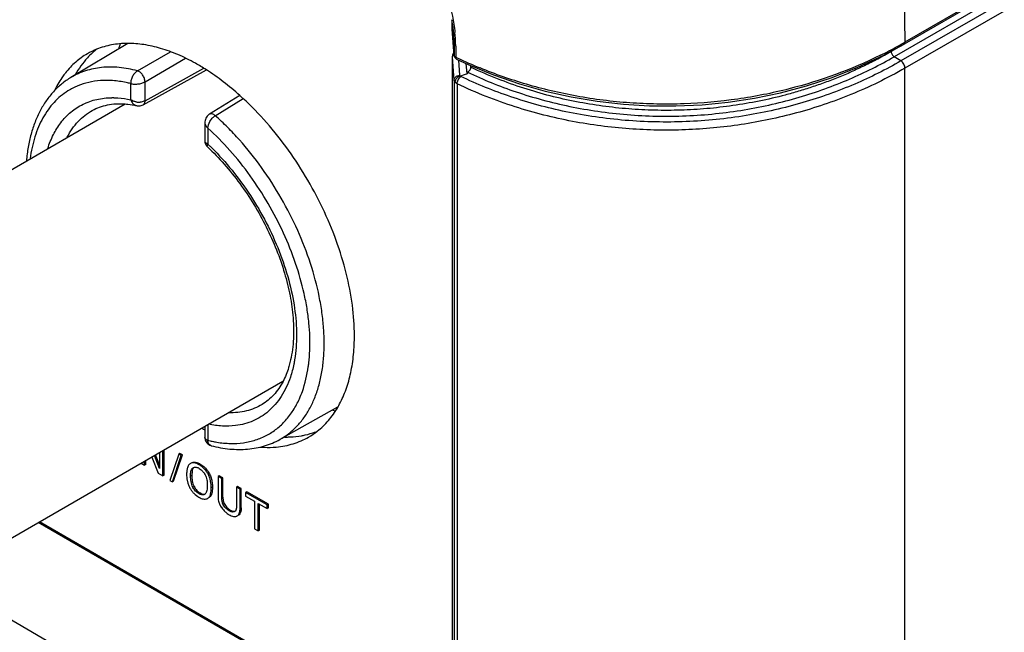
# Model space of a CAD drawing. Header units: inches. Extents: x 0 to 34, y 0 to 22.
# Tile 119 of 124: x 26.553 to 27.428, y 14.259 to 14.803. Entities that reach past the tile are written whole.
import ezdxf

# ---------------------------------------------------------------- set-up
doc = ezdxf.new("R2010")
doc.units = ezdxf.units.IN
doc.header["$LTSCALE"] = 1.87
doc.header["$MEASUREMENT"] = 0
doc.layers.get('0').update_dxf_attribs({"linetype": 'CONTINUOUS'})
doc.layers.add('02___PRT_ALL_AXES', color=7, linetype='CONTINUOUS')

msp = doc.modelspace()

# ---------------------------------------------------------------- linework, layer by layer
at = {"color": 7, "linetype": 'CONTINUOUS'}
for p, q in [((30.89288, 16.83514), (27.33967, 14.78356)), ((30.89211, 16.83337), (27.33889, 14.78179)), ((30.88329, 16.82215), (27.33008, 14.77057)), ((30.88935, 16.81841), (27.33613, 14.76683)), ((30.89293, 16.81206), (27.33972, 14.76048)), ((27.3371, 14.95502), (27.33967, 14.78356)), ((26.93762, 14.79529), (26.93762, 14.80115)), ((26.93933, 14.78136), (26.93811, 14.79785)), ((26.93763, 14.79511), (26.93762, 14.79538)), ((26.93934, 14.77175), (26.93762, 14.79529)), ((26.93935, 14.77157), (26.93763, 14.79511)), ((26.64939, 14.78238), (26.59897, 14.75218)), ((26.93933, 14.78136), (26.93933, 14.77976)), ((26.93933, 14.77976), (26.93934, 14.77335)), ((26.94067, 14.77986), (26.94069, 14.77023)), ((27.3202, 14.77167), (27.33889, 14.78179)), ((27.33894, 14.7817), (27.32752, 14.77511)), ((26.65807, 14.75809), (26.68725, 14.77505)), ((26.93775, 14.77046), (26.9381, 14.772)), ((26.93775, 14.77076), (26.93775, 14.77064)), ((26.93775, 14.77046), (26.93775, 14.77064)), ((26.93775, 13.50536), (26.93775, 14.77064)), ((26.93928, 14.74966), (26.93775, 14.77046)), ((26.93775, 13.50517), (26.93775, 14.77046)), ((26.9381, 14.772), (26.93843, 14.77258)), ((26.93843, 14.77258), (26.93921, 14.77346)), ((26.93876, 14.774), (26.93875, 14.77399)), ((26.93934, 14.77335), (26.93934, 14.77175)), ((26.93935, 14.77157), (26.93934, 14.77175)), ((27.32752, 14.77564), (27.32752, 14.77511)), ((27.33613, 14.76683), (27.33008, 14.77057)), ((26.66477, 14.74832), (26.70081, 14.76929)), ((26.94146, 14.76846), (26.95184, 14.76363)), ((26.94434, 14.75407), (26.94335, 14.76758)), ((26.95084, 14.75548), (26.95007, 14.76446)), ((26.95424, 14.76112), (26.95411, 14.7627)), ((26.95424, 14.76265), (26.95424, 14.76112)), ((26.66316, 14.72798), (26.71921, 14.75889)), ((26.66477, 14.73145), (26.71705, 14.76028)), ((26.94461, 14.75352), (26.94434, 14.75407)), ((26.94522, 14.75305), (26.94461, 14.75352)), ((27.33972, 13.49519), (27.33972, 14.76048)), ((26.65213, 14.7324), (26.65213, 14.74675)), ((26.66477, 14.73145), (26.66477, 14.74832)), ((26.93928, 14.74966), (26.93928, 13.48437)), ((26.94199, 14.74651), (26.94199, 13.48122)), ((26.74898, 14.73608), (26.72194, 14.71952)), ((26.36196, 14.56407), (26.64698, 14.72864)), ((26.65277, 14.73198), (26.65213, 14.7324)), ((26.6572, 14.72715), (26.6572, 14.72715)), ((26.72719, 14.71819), (26.75196, 14.73339)), ((26.71794, 14.71205), (26.71794, 14.69592)), ((26.72057, 14.70723), (26.72111, 14.71003)), ((26.72111, 14.71003), (26.72245, 14.71308)), ((26.72245, 14.71308), (26.72449, 14.71593)), ((26.72057, 14.70724), (26.72057, 14.69288)), ((26.72057, 14.69288), (26.71953, 14.69344)), ((26.71971, 14.69106), (26.72031, 14.69043)), ((26.5037, 14.31859), (26.78727, 14.48231)), ((26.83585, 14.45924), (26.78457, 14.43072)), ((26.71794, 14.44228), (26.71794, 14.43242)), ((26.72057, 14.44381), (26.72057, 14.42989)), ((26.6807, 14.39837), (26.6807, 14.42079)), ((26.68176, 14.39898), (26.68176, 14.4214)), ((26.72357, 14.42513), (26.72215, 14.4259)), ((26.72358, 14.42513), (26.72357, 14.42513)), ((26.66535, 14.40846), (26.66535, 14.41192)), ((26.67078, 14.41505), (26.67646, 14.40082)), ((26.67765, 14.40491), (26.67309, 14.41639)), ((26.67765, 14.4082), (26.67415, 14.41701)), ((26.67765, 14.41902), (26.67765, 14.40491)), ((26.69469, 14.41759), (26.68692, 14.39417)), ((26.68911, 14.3929), (26.69684, 14.41635)), ((26.69017, 14.39352), (26.6979, 14.41696)), ((26.69575, 14.4182), (26.69469, 14.41759)), ((26.69684, 14.41635), (26.69469, 14.41759)), ((26.6979, 14.41696), (26.69575, 14.4182)), ((26.6979, 14.41696), (26.69684, 14.41635)), ((26.66127, 14.40959), (26.66429, 14.40785)), ((26.66429, 14.40785), (26.66429, 14.41131)), ((26.66535, 14.40846), (26.66429, 14.40785)), ((26.70315, 14.40724), (26.70273, 14.40633)), ((26.70505, 14.40928), (26.70479, 14.40912)), ((26.71384, 14.40883), (26.71278, 14.40821)), ((26.71384, 14.40883), (26.71602, 14.40733)), ((26.67646, 14.40082), (26.6807, 14.39837)), ((26.68176, 14.39898), (26.6807, 14.39837)), ((26.70171, 14.39987), (26.70196, 14.39571)), ((26.70196, 14.39571), (26.70278, 14.39177)), ((26.70625, 14.3987), (26.70519, 14.39809)), ((26.7065, 14.40256), (26.70625, 14.3987)), ((26.73068, 14.39838), (26.72961, 14.39777)), ((26.73293, 14.39585), (26.72961, 14.39777)), ((26.72961, 14.39777), (26.72961, 14.38092)), ((26.73399, 14.39647), (26.73068, 14.39838)), ((26.73399, 14.39647), (26.73293, 14.39585)), ((26.73293, 14.37874), (26.73293, 14.39585)), ((26.73399, 14.37935), (26.73399, 14.39647)), ((26.68692, 14.39417), (26.68911, 14.3929)), ((26.69017, 14.39352), (26.68911, 14.3929)), ((26.70837, 14.38875), (26.70731, 14.38814)), ((26.72465, 14.38831), (26.72359, 14.38769)), ((26.74699, 14.38896), (26.74593, 14.38835)), ((26.74914, 14.38649), (26.74593, 14.38835)), ((26.74593, 14.38835), (26.74593, 14.37139)), ((26.7502, 14.3871), (26.74699, 14.38896)), ((26.7502, 14.3871), (26.74914, 14.38649)), ((26.74914, 14.36946), (26.74914, 14.38649)), ((26.7502, 14.37007), (26.7502, 14.3871)), ((26.70919, 14.38183), (26.71159, 14.37993)), ((26.71159, 14.37993), (26.71252, 14.37935)), ((26.71368, 14.38316), (26.71262, 14.38255)), ((26.71368, 14.38316), (26.71518, 14.38246)), ((26.71792, 14.38201), (26.71764, 14.38181)), ((26.71827, 14.38235), (26.71792, 14.38201)), ((26.73399, 14.37935), (26.73293, 14.37874)), ((26.73399, 14.37935), (26.73429, 14.37613)), ((26.75507, 14.38429), (26.75401, 14.38368)), ((26.77334, 14.37252), (26.75401, 14.38368)), ((26.75401, 14.38368), (26.75401, 14.38042)), ((26.75401, 14.38042), (26.76203, 14.37579)), ((26.7744, 14.37313), (26.75507, 14.38429)), ((26.73101, 14.37315), (26.73237, 14.37068)), ((26.73506, 14.37376), (26.734, 14.37315)), ((26.73429, 14.37613), (26.73482, 14.37433)), ((26.74592, 14.37052), (26.74587, 14.36971)), ((26.74593, 14.37139), (26.74592, 14.37052)), ((26.7502, 14.37007), (26.74914, 14.36946)), ((26.76203, 14.37579), (26.76203, 14.35141)), ((26.76532, 14.3739), (26.77334, 14.36926)), ((26.76532, 14.34951), (26.76532, 14.3739)), ((26.76638, 14.35012), (26.76638, 14.37328)), ((26.7744, 14.37313), (26.77334, 14.37252)), ((26.77334, 14.36926), (26.77334, 14.37252)), ((26.7744, 14.36988), (26.77334, 14.36926)), ((26.7744, 14.36988), (26.7744, 14.37313)), ((26.74052, 14.36789), (26.73946, 14.36727)), ((26.74052, 14.36789), (26.74262, 14.36702)), ((26.74446, 14.36661), (26.74388, 14.36636)), ((26.74659, 14.36281), (26.74722, 14.36317)), ((26.7466, 14.3628), (26.74719, 14.36324)), ((26.74762, 14.36348), (26.74719, 14.36324)), ((26.74825, 14.36385), (26.74766, 14.36341)), ((26.74899, 14.3647), (26.74825, 14.36385)), ((26.87402, 14.18122), (26.56991, 14.35682)), ((26.87508, 14.18184), (26.57097, 14.35743)), ((26.76203, 14.35141), (26.76532, 14.34951)), ((26.76638, 14.35012), (26.76532, 14.34951)), ((26.47436, 14.31163), (26.87402, 14.08087))]:
    msp.add_line(p, q, dxfattribs=at)
for points in [[(26.93805, 14.77252), (26.93794, 14.77217), (26.93786, 14.77182), (26.9378, 14.77146), (26.93776, 14.77111), (26.93775, 14.77076)], [(26.93875, 14.77399), (26.93867, 14.77387), (26.93849, 14.77354), (26.93832, 14.77321), (26.93817, 14.77286), (26.93805, 14.77252)], [(27.04317, 14.7349), (27.06639, 14.73102), (27.08969, 14.72841), (27.11288, 14.72705), (27.13625, 14.7269), (27.15962, 14.72795), (27.1828, 14.73023), (27.20609, 14.73379), (27.22929, 14.73863), (27.25221, 14.74475), (27.27511, 14.75226), (27.29789, 14.76125), (27.3202, 14.77167)], [(26.95184, 14.76363), (26.97433, 14.75438), (26.99724, 14.74649), (27.02021, 14.74002), (27.04317, 14.7349)], [(26.6572, 14.72715), (26.6578, 14.72704), (26.65872, 14.72695), (26.65964, 14.72696), (26.66054, 14.72707), (26.66141, 14.72726), (26.66225, 14.72755), (26.66306, 14.72793), (26.66316, 14.72798)], [(26.72191, 14.7195), (26.72141, 14.71916), (26.72061, 14.7185), (26.71989, 14.71773), (26.71927, 14.71687), (26.71876, 14.71592), (26.71837, 14.71492), (26.71811, 14.71389), (26.71796, 14.71277), (26.71794, 14.71204)], [(26.71794, 14.69592), (26.71802, 14.6948), (26.71824, 14.69378), (26.71861, 14.69281), (26.7191, 14.6919), (26.71971, 14.69106)], [(26.71794, 14.43242), (26.71799, 14.43152), (26.7182, 14.43046), (26.71855, 14.42943), (26.71906, 14.42847), (26.71969, 14.42759)], [(26.71969, 14.42759), (26.72045, 14.42681), (26.72131, 14.42614), (26.72225, 14.42561), (26.72327, 14.42522), (26.72358, 14.42513)]]:
    msp.add_lwpolyline(points, dxfattribs=at)
for centre, radius, start, end in [((26.79567, 14.77818), 0.1438, 9.19324, 10.13007), ((26.8017, 14.77912), 0.13769, 5.02414, 9.20722), ((26.81013, 14.77997), 0.12922, 4.30874, 4.97629), ((26.81512, 14.78033), 0.12422, 1.30471, 4.3174), ((26.81183, 14.77862), 0.12885, 1.36797, 6.04111), ((26.82265, 14.78056), 0.11669, 0.39582, 1.27482), ((26.82356, 14.77905), 0.11712, 0.39951, 1.29388), ((27.14663, 15.1179), 0.38606, 296.3358, 298.84506), ((27.14657, 15.118), 0.38618, 298.84516, 300.00186), ((27.11033, 15.12147), 0.39006, 244.22006, 244.43538), ((27.11389, 15.12917), 0.39854, 244.45074, 247.64756), ((26.19205, 17.14536), 2.50744, 287.4653, 287.61461), ((26.63581, 14.6637), 0.07047, 89.03071, 90.3707), ((26.66307, 14.736), 0.01152, 198.19275, 201.64745), ((26.65946, 14.74401), 0.0138, 259.2002, 273.74268), ((26.73184, 14.71033), 0.00913, 120.64686, 122.68104), ((26.72023, 14.69592), 0.0023, 180.01284, 188.55985), ((26.5699, 14.53335), 0.21944, 46.24517, 46.638), ((26.56744, 14.53077), 0.22301, 45.40949, 46.24471), ((26.74535, 14.5296), 0.10274, 256.0467, 258.24734), ((26.74424, 14.52434), 0.09736, 258.25586, 260.71059), ((26.70895, 14.39845), 0.00759, 65.84059, 71.95725), ((26.70868, 14.39782), 0.00827, 59.94477, 65.8921), ((26.72501, 14.3994), 0.02362, 214.20947, 217.4416), ((26.72586, 14.40005), 0.02469, 217.43509, 220.74112), ((26.72595, 14.40012), 0.0248, 220.72582, 227.49443), ((26.71935, 14.39118), 0.01366, 239.98424, 245.33926), ((26.74387, 14.37907), 0.01415, 193.46465, 200.84066), ((26.74758, 14.38049), 0.01812, 200.87249, 203.89232), ((26.75037, 14.38249), 0.02152, 213.26665, 218.81755), ((26.7517, 14.38354), 0.02322, 218.77729, 224.20154), ((26.74448, 14.37806), 0.01036, 201.10511, 204.5141), ((26.74875, 14.37997), 0.01859, 236.56396, 240.01544), ((26.74335, 14.36854), 0.00224, 299.94668, 310.77109)]:
    msp.add_arc(centre, radius, start, end, dxfattribs=at)
for start_param, end_param in [(0.443211, 0.477209), (-3.630332, -3.61135)]:
    msp.add_ellipse((26.78422, 14.64509), major_axis=(-0.10796, 0.18073), ratio=0.567168, start_param=start_param, end_param=end_param, dxfattribs=at)
for points, knots in [([(26.93659, 14.81143), (26.93698, 14.80981), (26.93843, 14.80345), (26.93946, 14.797), (26.93997, 14.79218)], [0, 0, 0, 0, 0.255772, 1, 1, 1, 1]), ([(26.94067, 14.77985), (26.94032, 14.78001), (26.93971, 14.78039), (26.93936, 14.78106), (26.93933, 14.78136)], [0, 0, 0, 0, 0.560313, 1, 1, 1, 1]), ([(27.33889, 14.78179), (27.33915, 14.78194), (27.33959, 14.78251), (27.33968, 14.78319), (27.33967, 14.78356)], [0, 0, 0, 0, 0.448497, 1, 1, 1, 1]), ([(26.94069, 14.77023), (26.94033, 14.7704), (26.93972, 14.77077), (26.93937, 14.77144), (26.93934, 14.77175)], [0, 0, 0, 0, 0.560351, 1, 1, 1, 1]), ([(26.94146, 14.76846), (26.9412, 14.76859), (26.94075, 14.76917), (26.94067, 14.76985), (26.94069, 14.77023)], [0, 0, 0, 0, 0.433263, 1, 1, 1, 1]), ([(26.95133, 14.75679), (26.95821, 14.75352), (26.97239, 14.74728), (26.99451, 14.73908), (27.01777, 14.73201), (27.04204, 14.72622), (27.06716, 14.72182), (27.09292, 14.71891), (27.11905, 14.71757), (27.14528, 14.71786), (27.17131, 14.71974), (27.19687, 14.72319), (27.22172, 14.72809), (27.24565, 14.73435), (27.26853, 14.74182), (27.29024, 14.75039), (27.31073, 14.75991), (27.32378, 14.76693), (27.33008, 14.77057)], [0, 0, 0, 0, 0.058042, 0.117979, 0.179743, 0.243189, 0.308061, 0.374015, 0.440622, 0.507393, 0.573825, 0.639445, 0.703852, 0.766733, 0.827879, 0.887155, 0.944524, 1, 1, 1, 1]), ([(27.32752, 14.77511), (27.32361, 14.77285), (27.3158, 14.76853), (27.30396, 14.76254), (27.29216, 14.75707), (27.28037, 14.75209), (27.26862, 14.74756), (27.25688, 14.74348), (27.24517, 14.73981), (27.22966, 14.73545), (27.21029, 14.73094), (27.18701, 14.72693), (27.16379, 14.72426), (27.14061, 14.7229), (27.11744, 14.72282), (27.09425, 14.72402), (27.07104, 14.72652), (27.04777, 14.73037), (27.02442, 14.73562), (27.00099, 14.7424), (26.97746, 14.75081), (26.96197, 14.75751), (26.95424, 14.76117)], [0, 0, 0, 0, 0.03489, 0.069046, 0.102562, 0.135514, 0.167965, 0.199971, 0.231588, 0.262862, 0.324538, 0.38531, 0.445449, 0.505209, 0.564834, 0.624564, 0.684642, 0.745321, 0.806868, 0.869587, 0.933823, 1, 1, 1, 1]), ([(27.3179, 14.7719), (27.29206, 14.75911), (27.25001, 14.74382), (27.19081, 14.73206), (27.15137, 14.72858), (27.11933, 14.72832), (27.08745, 14.72973), (27.05605, 14.73368), (27.02558, 14.74007), (26.99672, 14.74771), (26.97579, 14.75503), (26.96233, 14.76057)], [0, 0, 0, 0, 0.236209, 0.36326, 0.493992, 0.559923, 0.625721, 0.755411, 0.818722, 0.880697, 1, 1, 1, 1]), ([(27.32752, 14.77511), (27.32752, 14.77468), (27.32767, 14.77379), (27.32822, 14.77253), (27.32902, 14.7714), (27.32971, 14.7708), (27.33008, 14.77057)], [0, 0, 0, 0, 0.236204, 0.497833, 0.760637, 1, 1, 1, 1]), ([(26.65807, 14.75809), (26.65271, 14.7595), (26.64213, 14.76146), (26.62887, 14.76152), (26.61892, 14.76002), (26.61188, 14.75817), (26.6052, 14.75559), (26.60099, 14.75339), (26.59897, 14.75218)], [0, 0, 0, 0, 0.272654, 0.526708, 0.648209, 0.766973, 0.883913, 1, 1, 1, 1]), ([(27.33613, 14.76683), (27.3229, 14.75919), (27.29456, 14.74506), (27.24847, 14.72859), (27.19819, 14.7172), (27.14516, 14.71182), (27.09141, 14.71296), (27.03913, 14.72052), (26.99019, 14.73378), (26.95961, 14.74616), (26.94522, 14.75305)], [0, 0, 0, 0, 0.112875, 0.233376, 0.360738, 0.492827, 0.626194, 0.756977, 0.882124, 1, 1, 1, 1]), ([(27.33972, 14.76048), (27.33972, 14.76107), (27.3395, 14.76233), (27.33873, 14.76409), (27.33761, 14.76567), (27.33665, 14.76651), (27.33613, 14.76683)], [0, 0, 0, 0, 0.236204, 0.497833, 0.760637, 1, 1, 1, 1]), ([(26.65807, 14.75809), (26.65717, 14.75756), (26.65548, 14.75607), (26.6539, 14.75373), (26.65294, 14.7516), (26.65243, 14.74996), (26.65214, 14.74834), (26.65211, 14.74727), (26.65213, 14.74675)], [0, 0, 0, 0, 0.236492, 0.497714, 0.630239, 0.759807, 0.883798, 1, 1, 1, 1]), ([(26.66477, 14.74832), (26.66477, 14.74881), (26.66464, 14.74983), (26.66422, 14.75137), (26.66355, 14.75291), (26.66268, 14.75437), (26.66165, 14.75568), (26.66052, 14.75678), (26.65933, 14.75761), (26.65848, 14.75798), (26.65807, 14.75809)], [0, 0, 0, 0, 0.117547, 0.24642, 0.38195, 0.51942, 0.65407, 0.781445, 0.897695, 1, 1, 1, 1]), ([(26.93928, 14.74966), (26.93928, 14.74994), (26.93934, 14.7505), (26.93964, 14.7513), (26.94011, 14.75204), (26.94074, 14.7527), (26.94151, 14.75326), (26.94269, 14.75383), (26.94368, 14.75403), (26.94434, 14.75407)], [0, 0, 0, 0, 0.112154, 0.226868, 0.345523, 0.468894, 0.59699, 0.729164, 1, 1, 1, 1]), ([(26.94461, 14.75352), (26.94398, 14.75332), (26.94308, 14.75287), (26.94205, 14.75204), (26.94136, 14.75131), (26.9408, 14.75051), (26.94025, 14.74941), (26.94005, 14.74851), (26.94005, 14.74793)], [0, 0, 0, 0, 0.256077, 0.388026, 0.519407, 0.648031, 0.771986, 1, 1, 1, 1]), ([(27.33972, 14.76048), (27.3319, 14.75597), (27.31617, 14.74761), (27.29203, 14.73684), (27.26777, 14.72782), (27.24339, 14.72042), (27.21889, 14.71454), (27.19428, 14.71012), (27.16956, 14.7071), (27.14472, 14.70546), (27.11977, 14.7052), (27.09471, 14.70633), (27.06953, 14.70889), (27.04422, 14.71294), (27.01878, 14.71856), (26.99319, 14.72589), (26.96742, 14.73507), (26.95046, 14.74246), (26.94199, 14.74651)], [0, 0, 0, 0, 0.065484, 0.129239, 0.191712, 0.253234, 0.314082, 0.374488, 0.43466, 0.494788, 0.55506, 0.615664, 0.6768, 0.738693, 0.8016, 0.865836, 0.93179, 1, 1, 1, 1]), ([(26.94199, 14.74651), (26.94199, 14.7468), (26.94203, 14.7474), (26.94228, 14.74863), (26.94287, 14.75017), (26.94373, 14.75156), (26.94455, 14.75249), (26.94499, 14.75288), (26.94522, 14.75305)], [0, 0, 0, 0, 0.114951, 0.239245, 0.503434, 0.765768, 0.887873, 1, 1, 1, 1]), ([(26.95133, 14.75679), (26.95131, 14.75668), (26.95127, 14.75645), (26.9512, 14.75612), (26.95111, 14.75583), (26.951, 14.75561), (26.9509, 14.75551), (26.95084, 14.75548)], [0, 0, 0, 0, 0.238805, 0.479403, 0.724425, 0.852273, 1, 1, 1, 1]), ([(26.95133, 14.75679), (26.95134, 14.75687), (26.95141, 14.75699), (26.95154, 14.75712), (26.9517, 14.75727), (26.95193, 14.75744), (26.9523, 14.75773), (26.95275, 14.75812), (26.95325, 14.75865), (26.95367, 14.75923), (26.95399, 14.75984), (26.95419, 14.76048), (26.95424, 14.76091), (26.95424, 14.76112)], [0, 0, 0, 0, 0.045575, 0.072984, 0.102585, 0.165367, 0.230704, 0.364506, 0.49924, 0.632262, 0.761262, 0.884195, 1, 1, 1, 1]), ([(26.59897, 14.75218), (26.59612, 14.75047), (26.59063, 14.74661), (26.58327, 14.73964), (26.57683, 14.73157), (26.57134, 14.72249), (26.56683, 14.71251), (26.56331, 14.70171), (26.56078, 14.69017), (26.55977, 14.6822), (26.55942, 14.67812)], [0, 0, 0, 0, 0.114465, 0.229968, 0.347721, 0.468777, 0.593946, 0.723874, 0.859114, 1, 1, 1, 1]), ([(26.63599, 14.74934), (26.63237, 14.74959), (26.62523, 14.74962), (26.61482, 14.7481), (26.60509, 14.74503), (26.5991, 14.74196), (26.59629, 14.74021)], [0, 0, 0, 0, 0.263419, 0.515342, 0.759448, 1, 1, 1, 1]), ([(26.65213, 14.74675), (26.65077, 14.74708), (26.64545, 14.74829), (26.64003, 14.74906), (26.63599, 14.74934)], [0, 0, 0, 0, 0.257223, 1, 1, 1, 1]), ([(26.65213, 14.74675), (26.65257, 14.74662), (26.65351, 14.74639), (26.65503, 14.74622), (26.65668, 14.7462), (26.65898, 14.74638), (26.66125, 14.74685), (26.66336, 14.7476), (26.66433, 14.74806), (26.66477, 14.74832)], [0, 0, 0, 0, 0.105513, 0.223373, 0.350781, 0.484378, 0.754036, 0.881988, 1, 1, 1, 1]), ([(26.94005, 14.74793), (26.93983, 14.74818), (26.93947, 14.74872), (26.9393, 14.74936), (26.93928, 14.74966)], [0, 0, 0, 0, 0.521387, 1, 1, 1, 1]), ([(26.94199, 14.74651), (26.94179, 14.7466), (26.94108, 14.74698), (26.94043, 14.74748), (26.94005, 14.74793)], [0, 0, 0, 0, 0.271646, 1, 1, 1, 1]), ([(26.59629, 14.74021), (26.59404, 14.7388), (26.58968, 14.73565), (26.58378, 14.73004), (26.5785, 14.72358), (26.5739, 14.71629), (26.56998, 14.70823), (26.56561, 14.69626), (26.5636, 14.68666), (26.56273, 14.68007)], [0, 0, 0, 0, 0.112107, 0.225889, 0.342576, 0.463245, 0.588779, 0.719843, 1, 1, 1, 1]), ([(26.5899, 14.71193), (26.59124, 14.7137), (26.59408, 14.71705), (26.59885, 14.72153), (26.60405, 14.72536), (26.60965, 14.72853), (26.61562, 14.73101), (26.62413, 14.73343), (26.63084, 14.73414), (26.63535, 14.73417)], [0, 0, 0, 0, 0.126807, 0.250884, 0.373306, 0.495218, 0.617788, 0.742155, 1, 1, 1, 1]), ([(26.61794, 14.72291), (26.62, 14.72406), (26.62436, 14.72604), (26.63142, 14.728), (26.63904, 14.72894), (26.64428, 14.72886), (26.64697, 14.72866)], [0, 0, 0, 0, 0.234966, 0.477128, 0.730716, 1, 1, 1, 1]), ([(26.637, 14.73416), (26.63823, 14.73414), (26.64331, 14.73392), (26.64836, 14.7332), (26.65213, 14.7324)], [0, 0, 0, 0, 0.242856, 1, 1, 1, 1]), ([(26.64697, 14.72866), (26.6478, 14.7286), (26.65124, 14.72827), (26.65465, 14.7277), (26.6572, 14.72715)], [0, 0, 0, 0, 0.242657, 1, 1, 1, 1]), ([(26.65237, 14.73175), (26.6526, 14.73116), (26.65316, 14.73006), (26.65429, 14.72868), (26.65565, 14.72766), (26.65668, 14.72726), (26.6572, 14.72715)], [0, 0, 0, 0, 0.272316, 0.52891, 0.770171, 1, 1, 1, 1]), ([(26.65687, 14.73045), (26.6565, 14.73052), (26.65507, 14.73085), (26.6537, 14.73142), (26.65277, 14.73198)], [0, 0, 0, 0, 0.259481, 1, 1, 1, 1]), ([(26.66477, 14.73145), (26.66446, 14.73128), (26.66307, 14.73062), (26.66153, 14.73031), (26.66036, 14.73024)], [0, 0, 0, 0, 0.23318, 1, 1, 1, 1]), ([(26.66316, 14.72799), (26.66341, 14.72813), (26.66389, 14.72851), (26.6644, 14.72932), (26.6647, 14.73033), (26.66477, 14.73107), (26.66477, 14.73145)], [0, 0, 0, 0, 0.216832, 0.44977, 0.710092, 1, 1, 1, 1]), ([(26.59564, 14.69906), (26.59696, 14.70163), (26.59987, 14.70653), (26.60513, 14.71309), (26.61113, 14.71864), (26.61562, 14.72162), (26.61794, 14.72291)], [0, 0, 0, 0, 0.262425, 0.514366, 0.758987, 1, 1, 1, 1]), ([(26.72719, 14.71819), (26.72675, 14.71856), (26.72586, 14.71921), (26.72445, 14.71983), (26.72328, 14.71996), (26.72247, 14.71979), (26.72211, 14.71962), (26.72194, 14.71952)], [0, 0, 0, 0, 0.302369, 0.56815, 0.796027, 0.899806, 1, 1, 1, 1]), ([(26.72449, 14.71593), (26.72468, 14.71613), (26.72542, 14.7169), (26.72625, 14.71759), (26.72691, 14.71802)], [0, 0, 0, 0, 0.26273, 1, 1, 1, 1]), ([(26.82336, 14.5031), (26.8237, 14.50739), (26.82404, 14.51617), (26.82354, 14.52963), (26.82204, 14.54355), (26.81871, 14.56286), (26.8121, 14.58749), (26.80075, 14.61674), (26.7862, 14.64526), (26.76887, 14.6722), (26.7524, 14.69287), (26.73825, 14.7079), (26.73091, 14.71486), (26.72719, 14.71819)], [0, 0, 0, 0, 0.053054, 0.108467, 0.166115, 0.225815, 0.350413, 0.480188, 0.612665, 0.745186, 0.875127, 0.938376, 1, 1, 1, 1]), ([(26.5784, 14.68911), (26.57973, 14.69332), (26.5829, 14.7013), (26.5874, 14.70864), (26.5899, 14.71193)], [0, 0, 0, 0, 0.516387, 1, 1, 1, 1]), ([(26.71794, 14.71204), (26.71794, 14.71161), (26.71807, 14.71073), (26.7186, 14.70947), (26.71944, 14.70827), (26.72017, 14.70757), (26.72057, 14.70723)], [0, 0, 0, 0, 0.225608, 0.465255, 0.723186, 1, 1, 1, 1]), ([(26.81109, 14.50961), (26.81143, 14.51779), (26.81096, 14.53035), (26.80873, 14.54721), (26.80527, 14.56499), (26.79882, 14.58756), (26.7881, 14.61432), (26.77458, 14.64036), (26.75864, 14.66498), (26.74071, 14.68748), (26.72744, 14.70102), (26.72057, 14.70724)], [0, 0, 0, 0, 0.109901, 0.168064, 0.228119, 0.352978, 0.482507, 0.614404, 0.746209, 0.875525, 1, 1, 1, 1]), ([(26.71953, 14.69344), (26.71912, 14.69371), (26.71857, 14.69419), (26.71811, 14.69497), (26.71799, 14.69538), (26.71796, 14.69558)], [0, 0, 0, 0, 0.539389, 0.77611, 1, 1, 1, 1]), ([(26.72031, 14.69043), (26.72026, 14.69048), (26.72016, 14.6906), (26.72004, 14.69092), (26.72003, 14.69143), (26.72022, 14.69213), (26.72043, 14.69262), (26.72057, 14.69288)], [0, 0, 0, 0, 0.084832, 0.174109, 0.384994, 0.658133, 1, 1, 1, 1]), ([(26.72031, 14.69043), (26.72548, 14.68557), (26.73552, 14.67515), (26.74927, 14.65801), (26.76174, 14.63939), (26.77265, 14.6197), (26.78176, 14.59938), (26.78887, 14.57888), (26.79383, 14.55867), (26.79569, 14.54524), (26.79621, 14.5387)], [0, 0, 0, 0, 0.122947, 0.250372, 0.380292, 0.510805, 0.639907, 0.765658, 0.886235, 1, 1, 1, 1]), ([(26.72399, 14.68958), (26.73036, 14.6833), (26.74257, 14.66977), (26.75878, 14.64748), (26.77281, 14.6234), (26.78423, 14.59825), (26.79271, 14.5728), (26.79799, 14.54781), (26.7999, 14.52402), (26.79882, 14.50871), (26.79762, 14.50152)], [0, 0, 0, 0, 0.128614, 0.261373, 0.395642, 0.52868, 0.657813, 0.780609, 0.895098, 1, 1, 1, 1]), ([(26.79621, 14.5387), (26.79649, 14.53511), (26.79681, 14.52809), (26.79644, 14.51476), (26.79504, 14.50507), (26.79351, 14.49896)], [0, 0, 0, 0, 0.269932, 0.527047, 1, 1, 1, 1]), ([(26.80979, 14.49526), (26.80996, 14.49642), (26.81058, 14.50119), (26.81094, 14.50598), (26.81109, 14.50961)], [0, 0, 0, 0, 0.244663, 1, 1, 1, 1]), ([(26.78457, 14.43072), (26.78733, 14.43226), (26.79266, 14.43578), (26.79983, 14.44228), (26.80615, 14.44995), (26.81156, 14.45873), (26.81603, 14.46853), (26.81954, 14.47928), (26.82205, 14.4909), (26.82303, 14.49896), (26.82336, 14.5031)], [0, 0, 0, 0, 0.110737, 0.222997, 0.338365, 0.458223, 0.583664, 0.715483, 0.854188, 1, 1, 1, 1]), ([(26.79762, 14.50152), (26.7974, 14.50017), (26.79643, 14.49495), (26.79508, 14.48979), (26.79382, 14.48606)], [0, 0, 0, 0, 0.25767, 1, 1, 1, 1]), ([(26.79351, 14.49896), (26.79313, 14.49744), (26.79153, 14.49171), (26.78933, 14.48614), (26.78731, 14.48226)], [0, 0, 0, 0, 0.263299, 1, 1, 1, 1]), ([(26.80187, 14.46687), (26.80283, 14.469), (26.80649, 14.47815), (26.80873, 14.48783), (26.80979, 14.49526)], [0, 0, 0, 0, 0.237652, 1, 1, 1, 1]), ([(26.78731, 14.48226), (26.78616, 14.48004), (26.78366, 14.47585), (26.77923, 14.47024), (26.77427, 14.46551), (26.7706, 14.46292), (26.76871, 14.46179)], [0, 0, 0, 0, 0.267522, 0.521109, 0.764054, 1, 1, 1, 1]), ([(26.79382, 14.48606), (26.79279, 14.48298), (26.79045, 14.47707), (26.78597, 14.4689), (26.78065, 14.46171), (26.77652, 14.45756), (26.77434, 14.4557)], [0, 0, 0, 0, 0.266861, 0.520932, 0.764361, 1, 1, 1, 1]), ([(26.77288, 14.4344), (26.776, 14.43606), (26.78201, 14.43999), (26.78992, 14.44749), (26.79668, 14.45652), (26.80028, 14.4633), (26.80187, 14.46687)], [0, 0, 0, 0, 0.239364, 0.482837, 0.73509, 1, 1, 1, 1]), ([(26.76871, 14.46179), (26.76656, 14.4605), (26.76203, 14.45822), (26.75472, 14.45584), (26.74696, 14.45448), (26.74163, 14.45427), (26.73892, 14.45433)], [0, 0, 0, 0, 0.241979, 0.48711, 0.738784, 1, 1, 1, 1]), ([(26.77434, 14.4557), (26.77231, 14.45396), (26.76801, 14.45079), (26.76089, 14.44704), (26.75321, 14.44436), (26.74785, 14.44332), (26.74512, 14.44298)], [0, 0, 0, 0, 0.247743, 0.49459, 0.744174, 1, 1, 1, 1]), ([(26.74512, 14.44298), (26.74126, 14.44249), (26.7332, 14.44224), (26.72521, 14.4433), (26.72116, 14.44412)], [0, 0, 0, 0, 0.48491, 1, 1, 1, 1]), ([(26.72057, 14.42989), (26.72018, 14.43), (26.71949, 14.43029), (26.71863, 14.43088), (26.71807, 14.4316), (26.71794, 14.43215), (26.71794, 14.43242)], [0, 0, 0, 0, 0.310908, 0.573686, 0.79626, 1, 1, 1, 1]), ([(26.72215, 14.4259), (26.72191, 14.42612), (26.72135, 14.42678), (26.72077, 14.42815), (26.72059, 14.42928), (26.72057, 14.42989)], [0, 0, 0, 0, 0.221445, 0.585656, 1, 1, 1, 1]), ([(26.72357, 14.42513), (26.72897, 14.42373), (26.7397, 14.42175), (26.75572, 14.42158), (26.77089, 14.42439), (26.78023, 14.42831), (26.78457, 14.43072)], [0, 0, 0, 0, 0.266599, 0.519553, 0.762376, 1, 1, 1, 1]), ([(26.72852, 14.42826), (26.73252, 14.4276), (26.74042, 14.42683), (26.75204, 14.42744), (26.76295, 14.42987), (26.76971, 14.43271), (26.77288, 14.4344)], [0, 0, 0, 0, 0.267281, 0.520561, 0.763283, 1, 1, 1, 1]), ([(26.70273, 14.40633), (26.70234, 14.40536), (26.70184, 14.4032), (26.70171, 14.40101), (26.70171, 14.39987)], [0, 0, 0, 0, 0.477855, 1, 1, 1, 1]), ([(26.70479, 14.40912), (26.70445, 14.40889), (26.70383, 14.40832), (26.70336, 14.40762), (26.70315, 14.40724)], [0, 0, 0, 0, 0.484549, 1, 1, 1, 1]), ([(26.71278, 14.40821), (26.7121, 14.40861), (26.71075, 14.40927), (26.70869, 14.40988), (26.70674, 14.40997), (26.70555, 14.40957), (26.70505, 14.40928)], [0, 0, 0, 0, 0.288584, 0.55211, 0.786313, 1, 1, 1, 1]), ([(26.70519, 14.39809), (26.70519, 14.39885), (26.70522, 14.40034), (26.70543, 14.40215), (26.7058, 14.40346), (26.70618, 14.4043), (26.7067, 14.40501), (26.70715, 14.40535), (26.70739, 14.40549)], [0, 0, 0, 0, 0.284954, 0.554809, 0.677889, 0.791607, 0.897461, 1, 1, 1, 1]), ([(26.70611, 14.40989), (26.70639, 14.41005), (26.70699, 14.41032), (26.70764, 14.41045), (26.70797, 14.41049)], [0, 0, 0, 0, 0.492013, 1, 1, 1, 1]), ([(26.70794, 14.40573), (26.70774, 14.40556), (26.70728, 14.40502), (26.70679, 14.40393), (26.70658, 14.40303), (26.7065, 14.40256)], [0, 0, 0, 0, 0.225468, 0.591293, 1, 1, 1, 1]), ([(26.70739, 14.40549), (26.70765, 14.40564), (26.70824, 14.40588), (26.70921, 14.40601), (26.71025, 14.40594), (26.71095, 14.40577), (26.7113, 14.40566)], [0, 0, 0, 0, 0.22737, 0.467485, 0.724591, 1, 1, 1, 1]), ([(26.70797, 14.41049), (26.70892, 14.41059), (26.71044, 14.41034), (26.71236, 14.40962), (26.71335, 14.40911), (26.71384, 14.40883)], [0, 0, 0, 0, 0.46187, 0.723184, 1, 1, 1, 1]), ([(26.72359, 14.38769), (26.72359, 14.3896), (26.72332, 14.39254), (26.72232, 14.39641), (26.72114, 14.39935), (26.71946, 14.4021), (26.71743, 14.40454), (26.7152, 14.40661), (26.71359, 14.40775), (26.71278, 14.40821)], [0, 0, 0, 0, 0.234934, 0.362126, 0.492619, 0.625473, 0.757856, 0.884593, 1, 1, 1, 1]), ([(26.71282, 14.40498), (26.71342, 14.40463), (26.7146, 14.40375), (26.71619, 14.40213), (26.71762, 14.40023), (26.71875, 14.39816), (26.71948, 14.396), (26.72001, 14.39321), (26.72008, 14.39112), (26.72008, 14.38976)], [0, 0, 0, 0, 0.117371, 0.248178, 0.384594, 0.518798, 0.646701, 0.769656, 1, 1, 1, 1]), ([(26.71602, 14.40733), (26.71636, 14.40707), (26.71772, 14.40592), (26.71895, 14.40461), (26.71979, 14.40354)], [0, 0, 0, 0, 0.240736, 1, 1, 1, 1]), ([(26.71979, 14.40354), (26.72062, 14.4025), (26.72208, 14.40029), (26.72307, 14.39783), (26.72345, 14.39658)], [0, 0, 0, 0, 0.50492, 1, 1, 1, 1]), ([(26.70731, 14.38814), (26.70652, 14.38973), (26.70547, 14.39304), (26.70519, 14.39646), (26.70519, 14.39809)], [0, 0, 0, 0, 0.522399, 1, 1, 1, 1]), ([(26.70625, 14.3987), (26.70625, 14.39707), (26.70653, 14.39365), (26.70758, 14.39035), (26.70837, 14.38875)], [0, 0, 0, 0, 0.477601, 1, 1, 1, 1]), ([(26.72345, 14.39658), (26.72388, 14.39519), (26.72447, 14.39244), (26.72465, 14.38965), (26.72465, 14.38831)], [0, 0, 0, 0, 0.521012, 1, 1, 1, 1]), ([(26.70278, 14.39177), (26.70308, 14.39079), (26.70382, 14.38882), (26.70487, 14.387), (26.70547, 14.38612)], [0, 0, 0, 0, 0.49202, 1, 1, 1, 1]), ([(26.71262, 14.38255), (26.7121, 14.38284), (26.71108, 14.38355), (26.70964, 14.38484), (26.70833, 14.38637), (26.70761, 14.38753), (26.70731, 14.38814)], [0, 0, 0, 0, 0.227662, 0.477957, 0.738824, 1, 1, 1, 1]), ([(26.70837, 14.38875), (26.70867, 14.38814), (26.70939, 14.38698), (26.71071, 14.38545), (26.71214, 14.38416), (26.71316, 14.38345), (26.71368, 14.38316)], [0, 0, 0, 0, 0.261176, 0.522043, 0.772338, 1, 1, 1, 1]), ([(26.72008, 14.38976), (26.72008, 14.38902), (26.72001, 14.38755), (26.71981, 14.3861), (26.71966, 14.3854)], [0, 0, 0, 0, 0.509232, 1, 1, 1, 1]), ([(26.72056, 14.37842), (26.72086, 14.37859), (26.72143, 14.37903), (26.72211, 14.3799), (26.72263, 14.38094), (26.72317, 14.38257), (26.72353, 14.38485), (26.72359, 14.38673), (26.72359, 14.38769)], [0, 0, 0, 0, 0.10286, 0.209363, 0.323339, 0.446059, 0.714387, 1, 1, 1, 1]), ([(26.72465, 14.38831), (26.72465, 14.38734), (26.72459, 14.38546), (26.72423, 14.38318), (26.7237, 14.38155), (26.72317, 14.38051), (26.72249, 14.37964), (26.72192, 14.3792), (26.72162, 14.37903)], [0, 0, 0, 0, 0.285613, 0.553941, 0.676661, 0.790637, 0.89714, 1, 1, 1, 1]), ([(26.71764, 14.38182), (26.71731, 14.38163), (26.71653, 14.38141), (26.71526, 14.38148), (26.71392, 14.38187), (26.71305, 14.38229), (26.71262, 14.38255)], [0, 0, 0, 0, 0.212123, 0.44967, 0.714969, 1, 1, 1, 1]), ([(26.71365, 14.37876), (26.71426, 14.37848), (26.71548, 14.37803), (26.71732, 14.37771), (26.71905, 14.37779), (26.7201, 14.37815), (26.72056, 14.37842)], [0, 0, 0, 0, 0.281666, 0.54222, 0.780195, 1, 1, 1, 1]), ([(26.71518, 14.38246), (26.71567, 14.38228), (26.71664, 14.38203), (26.71765, 14.38206), (26.71809, 14.38218)], [0, 0, 0, 0, 0.533354, 1, 1, 1, 1]), ([(26.71966, 14.3854), (26.71953, 14.38482), (26.71921, 14.38373), (26.71863, 14.38274), (26.71827, 14.38235)], [0, 0, 0, 0, 0.529798, 1, 1, 1, 1]), ([(26.72961, 14.38092), (26.72961, 14.38009), (26.72965, 14.37836), (26.7299, 14.37664), (26.73011, 14.37577)], [0, 0, 0, 0, 0.48487, 1, 1, 1, 1]), ([(26.734, 14.37315), (26.73358, 14.37407), (26.73317, 14.3755), (26.73295, 14.3774), (26.73293, 14.3783), (26.73293, 14.37874)], [0, 0, 0, 0, 0.527183, 0.770394, 1, 1, 1, 1]), ([(26.73946, 14.36727), (26.73893, 14.36758), (26.73786, 14.36833), (26.73638, 14.36968), (26.73503, 14.37129), (26.7343, 14.37251), (26.734, 14.37315)], [0, 0, 0, 0, 0.227456, 0.478494, 0.739823, 1, 1, 1, 1]), ([(26.73506, 14.37376), (26.73536, 14.37312), (26.73609, 14.37191), (26.73744, 14.3703), (26.73892, 14.36894), (26.73999, 14.36819), (26.74052, 14.36789)], [0, 0, 0, 0, 0.260177, 0.521506, 0.772544, 1, 1, 1, 1]), ([(26.74587, 14.36971), (26.74584, 14.36942), (26.74577, 14.36885), (26.74558, 14.36806), (26.74529, 14.36737), (26.74498, 14.367), (26.74481, 14.36685)], [0, 0, 0, 0, 0.283458, 0.545752, 0.782972, 1, 1, 1, 1]), ([(26.74876, 14.36596), (26.74891, 14.36651), (26.74912, 14.36767), (26.74914, 14.36885), (26.74914, 14.36946)], [0, 0, 0, 0, 0.483943, 1, 1, 1, 1]), ([(26.7502, 14.37007), (26.7502, 14.36956), (26.75019, 14.36857), (26.74999, 14.36713), (26.74962, 14.36583), (26.74922, 14.36504), (26.74899, 14.3647)], [0, 0, 0, 0, 0.273727, 0.534292, 0.777173, 1, 1, 1, 1]), ([(26.73505, 14.36735), (26.73533, 14.36706), (26.73641, 14.36601), (26.73759, 14.36507), (26.73851, 14.36446)], [0, 0, 0, 0, 0.264577, 1, 1, 1, 1]), ([(26.74388, 14.36636), (26.7432, 14.36617), (26.74204, 14.36624), (26.74058, 14.3667), (26.73983, 14.36706), (26.73946, 14.36727)], [0, 0, 0, 0, 0.459606, 0.723127, 1, 1, 1, 1]), ([(26.73946, 14.36387), (26.74009, 14.36351), (26.74133, 14.36289), (26.74322, 14.36231), (26.74476, 14.36221), (26.74587, 14.36246), (26.74636, 14.36268), (26.74659, 14.36281)], [0, 0, 0, 0, 0.287519, 0.551149, 0.785768, 0.894431, 1, 1, 1, 1]), ([(26.74262, 14.36702), (26.74282, 14.36697), (26.74357, 14.36682), (26.74438, 14.36682), (26.74492, 14.36697)], [0, 0, 0, 0, 0.270952, 1, 1, 1, 1]), ([(26.74719, 14.36324), (26.74737, 14.36339), (26.74811, 14.36416), (26.74854, 14.36517), (26.74876, 14.36596)], [0, 0, 0, 0, 0.231253, 1, 1, 1, 1])]:
    msp.add_open_spline(points, degree=3, knots=knots, dxfattribs=at)
for points in [[(26.93935, 14.77156), (26.9394, 14.77087), (26.93967, 14.77016), (26.94008, 14.7696)], [(26.94008, 14.7696), (26.94044, 14.76912), (26.94093, 14.76872), (26.94147, 14.76846)]]:
    msp.add_open_spline(points, degree=3, dxfattribs=at)
at = {"layer": '02___PRT_ALL_AXES', "color": 7, "linetype": 'CONTINUOUS'}
for centre, radius, start, end in [((26.6649, 14.72239), 0.06973, 132.19061, 137.44008), ((26.6465, 14.7161), 0.06591, 112.00165, 119.98248), ((26.66334, 14.72411), 0.06741, 128.03908, 132.19227), ((26.61572, 14.59708), 0.19213, 57.40917, 60.78824), ((26.65368, 14.70907), 0.07598, 141.60733, 142.4569), ((26.66994, 14.52278), 0.18081, 358.76633, 0.00524), ((26.80013, 14.5953), 0.17642, 241.21704, 242.23232), ((26.77713, 14.48986), 0.06585, 300.00286, 308.05729), ((26.78985, 14.51937), 0.08654, 269.10288, 270.39286)]:
    msp.add_arc(centre, radius, start, end, dxfattribs=at)
for points, knots in [([(26.64939, 14.78239), (26.64459, 14.78238), (26.63517, 14.78156), (26.62607, 14.77894), (26.6218, 14.77721)], [0, 0, 0, 0, 0.510695, 1, 1, 1, 1]), ([(26.70949, 14.76477), (26.70444, 14.76759), (26.69438, 14.77259), (26.67903, 14.7782), (26.66406, 14.78161), (26.65417, 14.78241), (26.64939, 14.78239)], [0, 0, 0, 0, 0.274128, 0.531746, 0.773244, 1, 1, 1, 1]), ([(26.61356, 14.77319), (26.60987, 14.77106), (26.6028, 14.766), (26.59684, 14.75969), (26.59412, 14.75626)], [0, 0, 0, 0, 0.493938, 1, 1, 1, 1]), ([(26.61354, 14.76955), (26.61148, 14.76732), (26.60758, 14.7625), (26.60428, 14.75725), (26.60275, 14.7545)], [0, 0, 0, 0, 0.49167, 1, 1, 1, 1]), ([(26.59343, 14.75537), (26.59256, 14.75424), (26.5891, 14.74947), (26.58617, 14.74431), (26.58426, 14.74029)], [0, 0, 0, 0, 0.243839, 1, 1, 1, 1]), ([(26.74899, 14.73613), (26.74423, 14.74041), (26.73461, 14.74843), (26.72437, 14.75566), (26.71921, 14.75895)], [0, 0, 0, 0, 0.51111, 1, 1, 1, 1]), ([(26.85075, 14.52279), (26.85075, 14.53182), (26.8494, 14.5505), (26.84387, 14.57882), (26.83493, 14.60777), (26.82281, 14.63659), (26.80781, 14.66454), (26.79032, 14.6909), (26.7708, 14.71498), (26.75642, 14.72946), (26.74899, 14.73613)], [0, 0, 0, 0, 0.111632, 0.23092, 0.356277, 0.485743, 0.617123, 0.74812, 0.876457, 1, 1, 1, 1]), ([(26.83589, 14.45919), (26.83826, 14.46325), (26.84247, 14.47204), (26.84698, 14.48643), (26.84983, 14.50222), (26.85059, 14.51321), (26.85071, 14.51888)], [0, 0, 0, 0, 0.227103, 0.468685, 0.726205, 1, 1, 1, 1]), ([(26.81772, 14.43802), (26.82132, 14.44084), (26.82809, 14.44737), (26.83349, 14.45506), (26.83589, 14.45919)], [0, 0, 0, 0, 0.489374, 1, 1, 1, 1]), ([(26.78129, 14.42396), (26.78387, 14.4242), (26.78897, 14.4249), (26.79639, 14.42675), (26.80346, 14.42936), (26.80791, 14.4316), (26.81005, 14.43284)], [0, 0, 0, 0, 0.256979, 0.508056, 0.755069, 1, 1, 1, 1]), ([(26.79045, 14.43283), (26.79158, 14.43284), (26.79602, 14.43296), (26.80045, 14.43344), (26.80371, 14.43401)], [0, 0, 0, 0, 0.254786, 1, 1, 1, 1]), ([(26.80371, 14.43401), (26.80478, 14.4342), (26.80896, 14.43504), (26.81307, 14.43625), (26.81605, 14.43736)], [0, 0, 0, 0, 0.253239, 1, 1, 1, 1]), ([(26.76702, 14.42391), (26.76824, 14.42382), (26.77298, 14.42354), (26.77776, 14.42365), (26.78129, 14.42396)], [0, 0, 0, 0, 0.255577, 1, 1, 1, 1])]:
    msp.add_open_spline(points, degree=3, knots=knots, dxfattribs=at)

doc.saveas('drawing.dxf')
